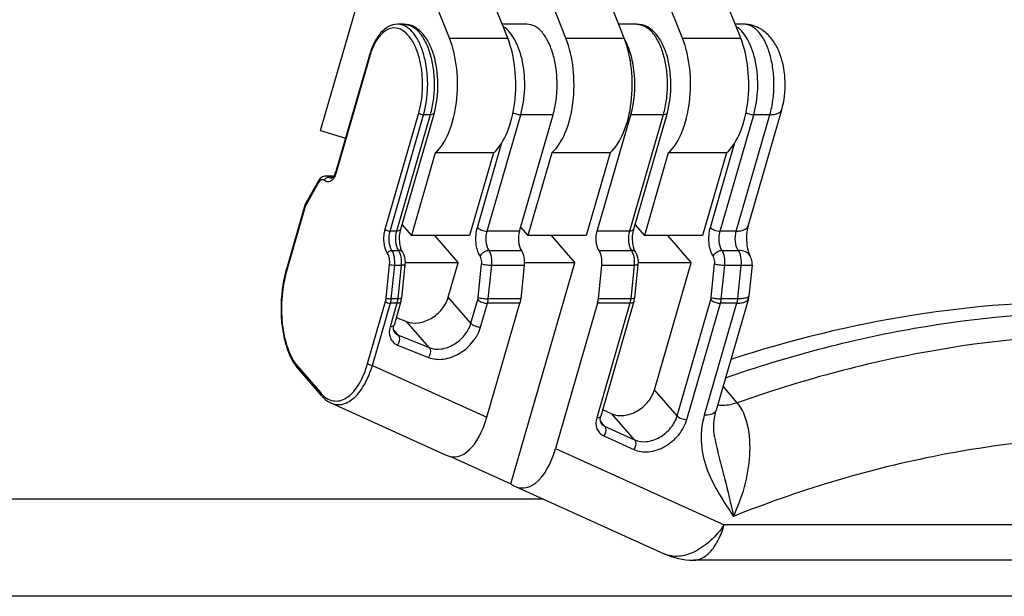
# Model space of a CAD drawing. Header units: millimetres. Extents: x 0 to 420, y 0 to 297.
# Tile 11 of 17: x 329 to 342, y 113 to 121. Entities that reach past the tile are written whole.
import ezdxf

# ---------------------------------------------------------------- set-up
doc = ezdxf.new("R2010")
doc.units = ezdxf.units.MM
doc.header["$LTSCALE"] = 23.1
doc.layers.add('02___PRT_ALL_AXES', color=7, linetype='CONTINUOUS')

msp = doc.modelspace()

# ---------------------------------------------------------------- linework, layer by layer
at = {"layer": '02___PRT_ALL_AXES', "color": 7, "linetype": 'CONTINUOUS'}
for p, q in [((332.9575, 119.2796), (334.5487, 124.7918)), ((334.6824, 120.5183), (334.2588, 121.5875)), ((335.4618, 120.5183), (335.0382, 121.5875)), ((336.2412, 120.5183), (335.8177, 121.5875)), ((337.0207, 120.5183), (336.5971, 121.5875)), ((337.8001, 120.5183), (337.3765, 121.5875)), ((338.5795, 120.5183), (338.1559, 121.5875)), ((334.074, 120.7051), (333.9874, 120.7051)), ((335.7194, 120.7051), (335.3878, 120.7051)), ((337.1917, 120.7051), (336.9467, 120.7051)), ((338.6206, 120.7051), (338.5055, 120.7051)), ((334.6824, 120.5183), (335.4618, 120.5183)), ((336.2412, 120.5183), (337.0207, 120.5183)), ((337.8001, 120.5183), (338.5795, 120.5183)), ((333.6112, 120.29), (333.1612, 118.7312)), ((333.6159, 120.2762), (333.1659, 118.7173)), ((333.8222, 117.9595), (334.2722, 119.5183)), ((334.4765, 119.5156), (334.0265, 117.9568)), ((337.5942, 119.5156), (337.1442, 117.9568)), ((338.6787, 118.0013), (339.1287, 119.5601)), ((333.8872, 117.9345), (334.3372, 119.4933)), ((334.4238, 119.4933), (333.9738, 117.9345)), ((334.4238, 119.4933), (334.3372, 119.4933)), ((335.1862, 117.9345), (335.6362, 119.4933)), ((335.6192, 117.9345), (336.0692, 119.4933)), ((336.0692, 119.4933), (335.6362, 119.4933)), ((336.6585, 117.9345), (337.1085, 119.4933)), ((337.5415, 119.4933), (337.0915, 117.9345)), ((337.5415, 119.4933), (337.1085, 119.4933)), ((338.3039, 117.9345), (338.7539, 119.4933)), ((338.5204, 117.9345), (338.9704, 119.4933)), ((338.9704, 119.4933), (338.7539, 119.4933)), ((332.9575, 119.2796), (333.2911, 119.1812)), ((335.0563, 117.9845), (335.384, 119.1197)), ((338.174, 117.9845), (338.5017, 119.1197)), ((334.4929, 118.9829), (334.1733, 117.8757)), ((335.2723, 118.9829), (334.4929, 118.9829)), ((335.2723, 118.9829), (334.9527, 117.8757)), ((336.0518, 118.9829), (335.7322, 117.8757)), ((336.8312, 118.9829), (336.0518, 118.9829)), ((336.8312, 118.9829), (336.5116, 117.8757)), ((337.6106, 118.9829), (337.291, 117.8757)), ((338.39, 118.9829), (337.6106, 118.9829)), ((338.39, 118.9829), (338.0704, 117.8757)), ((332.9317, 118.6091), (332.7486, 118.2845)), ((332.9319, 118.5846), (332.7509, 118.2635)), ((333.1116, 118.6723), (333.025, 118.6723)), ((333.1245, 118.6573), (333.063, 118.6573)), ((332.7472, 118.2812), (332.5, 117.4247)), ((332.7509, 118.2635), (332.5047, 117.4108)), ((333.9738, 117.9345), (333.8872, 117.9345)), ((334.0457, 118.0231), (334.1733, 117.8757)), ((335.6192, 117.9345), (335.1862, 117.9345)), ((335.6347, 117.9882), (335.7322, 117.8757)), ((337.0915, 117.9345), (336.6585, 117.9345)), ((337.1634, 118.0231), (337.291, 117.8757)), ((338.5204, 117.9345), (338.3039, 117.9345)), ((334.9527, 117.8757), (334.1733, 117.8757)), ((334.4826, 117.8757), (334.7993, 117.5101)), ((336.5116, 117.8757), (335.7322, 117.8757)), ((336.0415, 117.8757), (336.3581, 117.5101)), ((338.0704, 117.8757), (337.291, 117.8757)), ((337.6003, 117.8757), (337.917, 117.5101)), ((333.9127, 117.6762), (333.9993, 117.6762)), ((335.2117, 117.6762), (335.6447, 117.6762)), ((336.684, 117.6762), (337.117, 117.6762)), ((338.3294, 117.6762), (338.5459, 117.6762)), ((333.8357, 117.0375), (333.8817, 117.4878)), ((333.9035, 117.0275), (333.9495, 117.4778)), ((333.9495, 117.4778), (334.0361, 117.4778)), ((334.0361, 117.4778), (333.9901, 117.0275)), ((334.0866, 117.4876), (334.0406, 117.0373)), ((334.7993, 117.5101), (334.088, 117.5101)), ((334.6664, 117.0498), (334.7993, 117.5101)), ((335.0669, 117.0475), (335.113, 117.4978)), ((335.2025, 117.0275), (335.2486, 117.4778)), ((335.2486, 117.4778), (335.6816, 117.4778)), ((335.5036, 114.5499), (336.3581, 117.5101)), ((335.6816, 117.4778), (335.6355, 117.0275)), ((336.3581, 117.5101), (335.6835, 117.5101)), ((336.6747, 117.0275), (336.7208, 117.4778)), ((336.7208, 117.4778), (337.1538, 117.4778)), ((337.1538, 117.4778), (337.1078, 117.0275)), ((337.2043, 117.4876), (337.1583, 117.0373)), ((337.917, 117.5101), (337.2057, 117.5101)), ((337.4263, 115.8103), (337.917, 117.5101)), ((338.1846, 117.0475), (338.2307, 117.4978)), ((338.3202, 117.0275), (338.3663, 117.4778)), ((338.3663, 117.4778), (338.5828, 117.4778)), ((338.5828, 117.4778), (338.5367, 117.0275)), ((338.7313, 117.4785), (338.689, 117.0649)), ((333.9901, 117.0275), (333.9035, 117.0275)), ((334.9695, 116.6998), (334.6664, 117.0498)), ((334.9695, 116.6998), (335.0612, 117.0176)), ((335.6355, 117.0275), (335.2025, 117.0275)), ((337.1078, 117.0275), (336.6747, 117.0275)), ((337.7294, 115.4603), (338.1789, 117.0176)), ((338.6819, 117.0281), (338.2507, 115.5347)), ((338.5367, 117.0275), (338.3202, 117.0275)), ((333.5871, 116.161), (333.8271, 116.9926)), ((333.652, 116.136), (333.8921, 116.9676)), ((333.9787, 116.9676), (333.888, 116.6534)), ((333.9787, 116.9676), (333.8921, 116.9676)), ((334.0315, 116.9898), (333.9408, 116.6756)), ((335.0994, 116.6498), (335.1911, 116.9676)), ((335.1837, 115.4417), (335.6241, 116.9676)), ((335.6241, 116.9676), (335.1911, 116.9676)), ((336.6634, 116.9676), (336.1027, 115.0251)), ((337.0964, 116.9676), (336.6535, 115.4335)), ((337.0964, 116.9676), (336.6634, 116.9676)), ((337.1492, 116.9898), (336.7063, 115.4558)), ((337.8593, 115.4103), (338.3088, 116.9676)), ((338.5253, 116.9676), (338.0924, 115.4679)), ((338.5253, 116.9676), (338.3088, 116.9676)), ((333.9707, 116.7794), (334.1082, 116.724)), ((333.9986, 116.5405), (333.9356, 116.6133)), ((334.4113, 116.374), (334.1082, 116.724)), ((333.9986, 116.5405), (334.4113, 116.374)), ((333.989, 116.409), (334.4017, 116.2425)), ((332.652, 116.1211), (332.955, 115.7713)), ((332.6575, 116.0884), (332.9605, 115.7386)), ((333.652, 116.136), (335.1837, 115.4417)), ((337.7294, 115.4603), (337.4263, 115.8103)), ((338.5343, 115.6352), (338.3434, 115.8556)), ((333.0948, 115.6341), (334.6402, 114.9336)), ((336.7324, 115.5463), (336.8573, 115.4891)), ((337.1604, 115.1391), (336.8573, 115.4891)), ((336.7588, 115.3229), (336.7019, 115.3886)), ((336.7588, 115.3229), (337.1604, 115.1391)), ((336.7464, 115.1926), (337.1481, 115.0088)), ((338.231, 115.1791), (338.2311, 115.1789)), ((336.1027, 115.0251), (338.359, 114.0023)), ((334.6965, 114.9157), (335.5036, 114.5499)), ((335.5664, 114.5137), (337.5554, 113.6121)), ((335.9424, 114.3433), (319.3648, 114.3433)), ((348.4978, 114.0023), (338.359, 114.0023)), ((348.0864, 113.5273), (337.9477, 113.5273)), ((362.6661, 113.0433), (318.3256, 113.0433))]:
    msp.add_line(p, q, dxfattribs=at)
for points in [[(338.7313, 117.4785), (338.7318, 117.4837), (338.7324, 117.5029), (338.7312, 117.5221), (338.7283, 117.5411), (338.7236, 117.5598), (338.7172, 117.578), (338.7092, 117.5955), (338.7036, 117.6058)], [(332.5, 117.4247), (332.4893, 117.3858), (332.4753, 117.3281), (332.463, 117.2691), (332.4526, 117.209), (332.4441, 117.1482), (332.4374, 117.0867), (332.4327, 117.025), (332.4298, 116.9631), (332.4288, 116.9015), (332.4297, 116.8403), (332.4324, 116.7798), (332.4369, 116.7202), (332.4432, 116.6618), (332.4512, 116.6048), (332.4609, 116.5493), (332.4723, 116.4954), (332.4853, 116.4434), (332.4998, 116.3933), (332.5158, 116.3452), (332.5333, 116.2994), (332.5522, 116.256), (332.5725, 116.2151), (332.5941, 116.1768), (332.6169, 116.1413), (332.6409, 116.1085), (332.6575, 116.0884)], [(338.6819, 117.0281), (338.683, 117.0323), (338.6869, 117.05), (338.689, 117.0649)], [(332.9605, 115.7386), (332.9755, 115.722), (333.0004, 115.6975), (333.0258, 115.6761), (333.0518, 115.6577), (333.0784, 115.6421), (333.0948, 115.6341)], [(338.2311, 115.1789), (338.228, 115.1982), (338.2221, 115.2502), (338.2195, 115.3016), (338.2203, 115.3525), (338.2244, 115.4027), (338.2315, 115.4522), (338.2417, 115.5007), (338.2507, 115.5347)]]:
    msp.add_lwpolyline(points, dxfattribs=at)
for centre, radius, start, end in [((334.6691, 119.9721), 1.0962, 163.27413, 163.8989), ((333.0572, 119.9311), 1.2632, 11.69537, 12.18306), ((333.1342, 119.846), 1.1842, 343.93953, 347.85626), ((333.0575, 119.8634), 1.2628, 347.81623, 348.2871), ((333.1115, 118.5468), 0.1255, 79.5119, 89.98459), ((333.1116, 118.6224), 0.0499, 87.31317, 90.0069), ((332.7618, 118.277), 0.0152, 150.56323, 163.92988), ((338.6746, 117.0664), 0.0145, 352.8836, 354.15375), ((333.3002, 116.07), 0.4565, 220.86252, 224.35381), ((333.2787, 116.0493), 0.4267, 224.3847, 225.16492)]:
    msp.add_arc(centre, radius, start, end, dxfattribs=at)
for centre, start_param, end_param in [((334.7723, 115.9167), -3.3338922, -2.0433716), ((335.6913, 115.5001), 2.8275757, 4.2398137)]:
    msp.add_ellipse(centre, major_axis=(0.0406, 1.0054), ratio=0.4801386, start_param=start_param, end_param=end_param, dxfattribs=at)
for points, knots in [([(333.9874, 120.7051), (333.9461, 120.7051), (333.8586, 120.6808), (333.7518, 120.5876), (333.6671, 120.4532), (333.6278, 120.3475), (333.6112, 120.29)], [0, 0, 0, 0, 0.2077805, 0.435845, 0.6989529, 1, 1, 1, 1]), ([(334.0666, 120.6894), (334.0602, 120.6919), (334.0347, 120.7009), (334.0075, 120.7051), (333.9874, 120.7051)], [0, 0, 0, 0, 0.2566534, 1, 1, 1, 1]), ([(334.3372, 119.4933), (334.3712, 119.6112), (334.4045, 119.8595), (334.3782, 120.1654), (334.3121, 120.3896), (334.2328, 120.5563), (334.1393, 120.6603), (334.0666, 120.6894)], [0, 0, 0, 0, 0.2831106, 0.5712608, 0.7027248, 0.8193009, 1, 1, 1, 1]), ([(334.4765, 119.5156), (334.5129, 119.6416), (334.5441, 119.9053), (334.5028, 120.2272), (334.4148, 120.4534), (334.3269, 120.5867), (334.2128, 120.6808), (334.1192, 120.7051), (334.074, 120.7051)], [0, 0, 0, 0, 0.2819656, 0.5628651, 0.6886231, 0.8009862, 0.9027984, 1, 1, 1, 1]), ([(334.074, 120.7051), (334.11, 120.7051), (334.1888, 120.6822), (334.287, 120.5941), (334.3685, 120.4631), (334.4186, 120.3279), (334.4486, 120.2054), (334.4712, 120.0709), (334.4824, 119.8972), (334.4692, 119.6911), (334.4422, 119.5571), (334.4238, 119.4933)], [0, 0, 0, 0, 0.0781001, 0.1694923, 0.2801931, 0.4096553, 0.4801742, 0.5534977, 0.7048764, 0.8562551, 1, 1, 1, 1]), ([(336.0692, 119.4933), (336.0876, 119.5571), (336.1146, 119.6911), (336.1278, 119.8972), (336.1167, 120.0709), (336.094, 120.2054), (336.064, 120.3279), (336.014, 120.4631), (335.9325, 120.5941), (335.8343, 120.6822), (335.7555, 120.7051), (335.7194, 120.7051)], [0, 0, 0, 0, 0.1437449, 0.2951236, 0.4465023, 0.5198258, 0.5903447, 0.7198069, 0.8305077, 0.9218999, 1, 1, 1, 1]), ([(337.5942, 119.5156), (337.6306, 119.6416), (337.6618, 119.9053), (337.6205, 120.2272), (337.5324, 120.4534), (337.4446, 120.5867), (337.3305, 120.6808), (337.2369, 120.7051), (337.1917, 120.7051)], [0, 0, 0, 0, 0.2819656, 0.5628651, 0.6886231, 0.8009862, 0.9027984, 1, 1, 1, 1]), ([(337.1917, 120.7051), (337.2277, 120.7051), (337.3065, 120.6822), (337.4047, 120.5941), (337.4862, 120.4631), (337.5363, 120.3279), (337.5663, 120.2054), (337.5889, 120.0709), (337.6001, 119.8972), (337.5868, 119.6911), (337.5599, 119.5571), (337.5415, 119.4933)], [0, 0, 0, 0, 0.0781001, 0.1694923, 0.2801931, 0.4096553, 0.4801742, 0.5534977, 0.7048764, 0.8562551, 1, 1, 1, 1]), ([(339.1287, 119.5601), (339.1634, 119.6803), (339.1912, 119.9315), (339.1411, 120.239), (339.0403, 120.4551), (338.9329, 120.5885), (338.79, 120.6821), (338.6769, 120.7051), (338.6206, 120.7051)], [0, 0, 0, 0, 0.2639334, 0.524649, 0.6463076, 0.7638462, 0.881252, 1, 1, 1, 1]), ([(338.9704, 119.4933), (338.9888, 119.5571), (339.0158, 119.6911), (339.029, 119.8972), (339.0179, 120.0709), (338.9952, 120.2054), (338.9652, 120.3279), (338.9151, 120.4631), (338.8337, 120.5941), (338.7354, 120.6822), (338.6566, 120.7051), (338.6206, 120.7051)], [0, 0, 0, 0, 0.1437449, 0.2951236, 0.4465023, 0.5198258, 0.5903447, 0.7198069, 0.8305077, 0.9218999, 1, 1, 1, 1]), ([(334.2919, 120.1977), (334.2789, 120.258), (334.2456, 120.3697), (334.1604, 120.5412), (334.0178, 120.6704), (333.8567, 120.6457), (333.757, 120.5669), (333.6748, 120.4435), (333.636, 120.3431), (333.6193, 120.2876)], [0, 0, 0, 0, 0.1641573, 0.3064404, 0.5167109, 0.6092316, 0.7156255, 0.845788, 1, 1, 1, 1]), ([(335.6362, 119.4933), (335.6685, 119.6054), (335.7022, 119.8417), (335.6768, 120.1847), (335.5867, 120.4762), (335.4693, 120.6314), (335.4012, 120.6717)], [0, 0, 0, 0, 0.2775046, 0.5618949, 0.8115681, 1, 1, 1, 1]), ([(338.7539, 119.4933), (338.7862, 119.6054), (338.8199, 119.8417), (338.7945, 120.1847), (338.7044, 120.4762), (338.587, 120.6314), (338.5189, 120.6717)], [0, 0, 0, 0, 0.2775046, 0.5618949, 0.8115681, 1, 1, 1, 1]), ([(334.4929, 118.9829), (334.5743, 119.055), (334.7032, 119.2777), (334.7932, 119.6676), (334.7964, 120.1002), (334.7339, 120.3881), (334.6824, 120.5183)], [0, 0, 0, 0, 0.2021539, 0.4597935, 0.7398505, 1, 1, 1, 1]), ([(335.2723, 118.9829), (335.3538, 119.055), (335.4826, 119.2777), (335.5726, 119.6676), (335.5758, 120.1002), (335.5134, 120.3881), (335.4618, 120.5183)], [0, 0, 0, 0, 0.2021538, 0.4597936, 0.7398506, 1, 1, 1, 1]), ([(336.0518, 118.9829), (336.1332, 119.055), (336.2621, 119.2777), (336.352, 119.6676), (336.3552, 120.1002), (336.2928, 120.3881), (336.2412, 120.5183)], [0, 0, 0, 0, 0.2021538, 0.4597936, 0.7398506, 1, 1, 1, 1]), ([(336.8312, 118.9829), (336.9126, 119.055), (337.0415, 119.2777), (337.1314, 119.6676), (337.1346, 120.1002), (337.0722, 120.3881), (337.0207, 120.5183)], [0, 0, 0, 0, 0.2021538, 0.4597936, 0.7398506, 1, 1, 1, 1]), ([(337.1085, 119.4933), (337.1579, 119.6645), (337.1789, 119.9372), (337.1238, 120.2764), (337.0652, 120.4328), (337.0276, 120.5)], [0, 0, 0, 0, 0.5192494, 0.7752823, 1, 1, 1, 1]), ([(337.6106, 118.9829), (337.692, 119.055), (337.8209, 119.2777), (337.9108, 119.6676), (337.914, 120.1002), (337.8516, 120.3881), (337.8001, 120.5183)], [0, 0, 0, 0, 0.2021538, 0.4597936, 0.7398506, 1, 1, 1, 1]), ([(338.39, 118.9829), (338.4715, 119.055), (338.6003, 119.2777), (338.6903, 119.6676), (338.6935, 120.1002), (338.6311, 120.3881), (338.5795, 120.5183)], [0, 0, 0, 0, 0.2021538, 0.4597936, 0.7398505, 1, 1, 1, 1]), ([(333.6159, 120.2762), (333.6149, 120.2773), (333.6119, 120.2812), (333.6102, 120.2867), (333.6112, 120.29)], [0, 0, 0, 0, 0.3040801, 1, 1, 1, 1]), ([(334.2941, 119.607), (334.3138, 119.7021), (334.3321, 119.8971), (334.3139, 120.092), (334.2942, 120.1871)], [0, 0, 0, 0, 0.4999809, 1, 1, 1, 1]), ([(334.2722, 119.5183), (334.2794, 119.51), (334.3013, 119.4986), (334.3246, 119.4933), (334.3372, 119.4933)], [0, 0, 0, 0, 0.4677074, 1, 1, 1, 1]), ([(334.4765, 119.5156), (334.4755, 119.5121), (334.4635, 119.4949), (334.44, 119.4933), (334.4238, 119.4933)], [0, 0, 0, 0, 0.1835099, 1, 1, 1, 1]), ([(335.5331, 119.522), (335.5407, 119.5175), (335.5729, 119.5018), (335.6091, 119.4933), (335.6362, 119.4933)], [0, 0, 0, 0, 0.2447844, 1, 1, 1, 1]), ([(337.5942, 119.5156), (337.5932, 119.5121), (337.5812, 119.4949), (337.5577, 119.4933), (337.5415, 119.4933)], [0, 0, 0, 0, 0.1835099, 1, 1, 1, 1]), ([(338.6508, 119.522), (338.6584, 119.5175), (338.6906, 119.5018), (338.7268, 119.4933), (338.7539, 119.4933)], [0, 0, 0, 0, 0.2447855, 1, 1, 1, 1]), ([(338.9704, 119.4933), (338.9902, 119.4933), (339.0461, 119.496), (339.1179, 119.5227), (339.1287, 119.5601)], [0, 0, 0, 0, 0.3369911, 1, 1, 1, 1]), ([(333.101, 118.6423), (333.111, 118.6423), (333.1409, 118.6724), (333.1538, 118.7054), (333.1612, 118.7312)], [0, 0, 0, 0, 0.2713043, 1, 1, 1, 1]), ([(333.1659, 118.7173), (333.1635, 118.7089), (333.1536, 118.6788), (333.1391, 118.6497), (333.125, 118.6316)], [0, 0, 0, 0, 0.2758379, 1, 1, 1, 1]), ([(333.1659, 118.7173), (333.1649, 118.7185), (333.1619, 118.7223), (333.1602, 118.7278), (333.1612, 118.7312)], [0, 0, 0, 0, 0.3040801, 1, 1, 1, 1]), ([(332.9319, 118.5846), (332.931, 118.5867), (332.9282, 118.5945), (332.9287, 118.6039), (332.9317, 118.6091)], [0, 0, 0, 0, 0.2807857, 1, 1, 1, 1]), ([(333.025, 118.6723), (333.0058, 118.6723), (332.9662, 118.6581), (332.9414, 118.6263), (332.9317, 118.6091)], [0, 0, 0, 0, 0.4925809, 1, 1, 1, 1]), ([(332.9557, 118.613), (332.9534, 118.6114), (332.944, 118.6033), (332.9366, 118.5929), (332.9319, 118.5846)], [0, 0, 0, 0, 0.2255274, 1, 1, 1, 1]), ([(333.0102, 118.6111), (333.0026, 118.6173), (332.9834, 118.6266), (332.9634, 118.6187), (332.9557, 118.613)], [0, 0, 0, 0, 0.5044354, 1, 1, 1, 1]), ([(333.0102, 118.6111), (333.0127, 118.6235), (333.0263, 118.6462), (333.051, 118.6573), (333.063, 118.6573)], [0, 0, 0, 0, 0.5133711, 1, 1, 1, 1]), ([(333.125, 118.6316), (333.111, 118.6138), (333.0825, 118.59), (333.0372, 118.593), (333.0186, 118.6041), (333.0102, 118.6111)], [0, 0, 0, 0, 0.5196747, 0.7483878, 1, 1, 1, 1]), ([(333.063, 118.6573), (333.0601, 118.6597), (333.0489, 118.6678), (333.035, 118.6723), (333.025, 118.6723)], [0, 0, 0, 0, 0.2724632, 1, 1, 1, 1]), ([(333.101, 118.6423), (333.091, 118.6423), (333.077, 118.6469), (333.0659, 118.6549), (333.063, 118.6573)], [0, 0, 0, 0, 0.7275214, 1, 1, 1, 1]), ([(333.8541, 117.6366), (333.8257, 117.6804), (333.7987, 117.7919), (333.8061, 117.9038), (333.8222, 117.9595)], [0, 0, 0, 0, 0.4734576, 1, 1, 1, 1]), ([(333.8222, 117.9595), (333.8294, 117.9512), (333.8513, 117.9397), (333.8746, 117.9345), (333.8872, 117.9345)], [0, 0, 0, 0, 0.4677074, 1, 1, 1, 1]), ([(333.9127, 117.6762), (333.89, 117.7112), (333.8683, 117.8004), (333.8743, 117.8899), (333.8872, 117.9345)], [0, 0, 0, 0, 0.4734574, 1, 1, 1, 1]), ([(333.9738, 117.9345), (333.9609, 117.8899), (333.9549, 117.8004), (333.9766, 117.7112), (333.9993, 117.6762)], [0, 0, 0, 0, 0.5265426, 1, 1, 1, 1]), ([(334.0265, 117.9568), (334.0255, 117.9533), (334.0135, 117.9361), (333.99, 117.9345), (333.9738, 117.9345)], [0, 0, 0, 0, 0.1835099, 1, 1, 1, 1]), ([(334.0265, 117.9568), (334.0108, 117.9024), (334.0052, 117.8161), (334.0237, 117.7135), (334.0415, 117.6685), (334.0527, 117.6514)], [0, 0, 0, 0, 0.5431877, 0.804022, 1, 1, 1, 1]), ([(335.0946, 117.597), (335.0605, 117.6495), (335.028, 117.7834), (335.037, 117.9176), (335.0563, 117.9845)], [0, 0, 0, 0, 0.4734576, 1, 1, 1, 1]), ([(335.0563, 117.9845), (335.0708, 117.9678), (335.1145, 117.9449), (335.1611, 117.9345), (335.1862, 117.9345)], [0, 0, 0, 0, 0.4677079, 1, 1, 1, 1]), ([(335.2117, 117.6762), (335.189, 117.7112), (335.1674, 117.8004), (335.1733, 117.8899), (335.1862, 117.9345)], [0, 0, 0, 0, 0.4734574, 1, 1, 1, 1]), ([(335.6192, 117.9345), (335.6064, 117.8899), (335.6004, 117.8004), (335.622, 117.7112), (335.6447, 117.6762)], [0, 0, 0, 0, 0.5265426, 1, 1, 1, 1]), ([(336.684, 117.6762), (336.6613, 117.7112), (336.6396, 117.8004), (336.6456, 117.8899), (336.6585, 117.9345)], [0, 0, 0, 0, 0.4734574, 1, 1, 1, 1]), ([(337.0915, 117.9345), (337.0786, 117.8899), (337.0726, 117.8004), (337.0943, 117.7112), (337.117, 117.6762)], [0, 0, 0, 0, 0.5265426, 1, 1, 1, 1]), ([(337.1442, 117.9568), (337.1432, 117.9533), (337.1312, 117.9361), (337.1077, 117.9345), (337.0915, 117.9345)], [0, 0, 0, 0, 0.1835099, 1, 1, 1, 1]), ([(337.1442, 117.9568), (337.1285, 117.9024), (337.1229, 117.8161), (337.1414, 117.7135), (337.1592, 117.6685), (337.1703, 117.6514)], [0, 0, 0, 0, 0.5431877, 0.804022, 1, 1, 1, 1]), ([(338.2122, 117.597), (338.1782, 117.6495), (338.1457, 117.7834), (338.1547, 117.9176), (338.174, 117.9845)], [0, 0, 0, 0, 0.4734576, 1, 1, 1, 1]), ([(338.174, 117.9845), (338.1884, 117.9678), (338.2322, 117.9449), (338.2788, 117.9345), (338.3039, 117.9345)], [0, 0, 0, 0, 0.4677079, 1, 1, 1, 1]), ([(338.3294, 117.6762), (338.3067, 117.7112), (338.285, 117.8004), (338.291, 117.8899), (338.3039, 117.9345)], [0, 0, 0, 0, 0.4734574, 1, 1, 1, 1]), ([(338.5459, 117.6762), (338.5232, 117.7112), (338.5016, 117.8004), (338.5075, 117.8899), (338.5204, 117.9345)], [0, 0, 0, 0, 0.4734568, 1, 1, 1, 1]), ([(338.5204, 117.9345), (338.5402, 117.9345), (338.5961, 117.9371), (338.6679, 117.9638), (338.6787, 118.0013)], [0, 0, 0, 0, 0.3369911, 1, 1, 1, 1]), ([(338.6787, 118.0013), (338.6579, 117.929), (338.6504, 117.8147), (338.6722, 117.6823), (338.6919, 117.6257), (338.7036, 117.6058)], [0, 0, 0, 0, 0.5599803, 0.8280607, 1, 1, 1, 1]), ([(333.9495, 117.4778), (333.9533, 117.5142), (333.9509, 117.5829), (333.9298, 117.6497), (333.9127, 117.6762)], [0, 0, 0, 0, 0.5376246, 1, 1, 1, 1]), ([(334.0527, 117.6514), (334.0501, 117.6553), (334.0366, 117.6706), (334.0147, 117.6762), (333.9993, 117.6762)], [0, 0, 0, 0, 0.2319285, 1, 1, 1, 1]), ([(333.9993, 117.6762), (334.0164, 117.6497), (334.0375, 117.5829), (334.0399, 117.5142), (334.0361, 117.4778)], [0, 0, 0, 0, 0.4623754, 1, 1, 1, 1]), ([(335.0946, 117.597), (335.0988, 117.608), (335.1248, 117.6495), (335.1749, 117.6762), (335.2117, 117.6762)], [0, 0, 0, 0, 0.2429071, 1, 1, 1, 1]), ([(335.2486, 117.4778), (335.2523, 117.5142), (335.2499, 117.5829), (335.2288, 117.6497), (335.2117, 117.6762)], [0, 0, 0, 0, 0.5376246, 1, 1, 1, 1]), ([(335.6447, 117.6762), (335.6618, 117.6497), (335.683, 117.5829), (335.6853, 117.5142), (335.6816, 117.4778)], [0, 0, 0, 0, 0.4623754, 1, 1, 1, 1]), ([(336.7208, 117.4778), (336.7245, 117.5142), (336.7222, 117.5829), (336.7011, 117.6497), (336.684, 117.6762)], [0, 0, 0, 0, 0.5376246, 1, 1, 1, 1]), ([(337.1703, 117.6514), (337.1678, 117.6553), (337.1543, 117.6706), (337.1324, 117.6762), (337.117, 117.6762)], [0, 0, 0, 0, 0.2319285, 1, 1, 1, 1]), ([(337.117, 117.6762), (337.1341, 117.6497), (337.1552, 117.5829), (337.1576, 117.5142), (337.1538, 117.4778)], [0, 0, 0, 0, 0.4623754, 1, 1, 1, 1]), ([(338.2122, 117.597), (338.2165, 117.608), (338.2424, 117.6495), (338.2926, 117.6762), (338.3294, 117.6762)], [0, 0, 0, 0, 0.2429071, 1, 1, 1, 1]), ([(338.3663, 117.4778), (338.37, 117.5142), (338.3676, 117.5829), (338.3465, 117.6497), (338.3294, 117.6762)], [0, 0, 0, 0, 0.5376246, 1, 1, 1, 1]), ([(338.7036, 117.6058), (338.6902, 117.6286), (338.6394, 117.6674), (338.5789, 117.6762), (338.5459, 117.6762)], [0, 0, 0, 0, 0.4446224, 1, 1, 1, 1]), ([(338.5459, 117.6762), (338.563, 117.6497), (338.5841, 117.5829), (338.5865, 117.5142), (338.5828, 117.4778)], [0, 0, 0, 0, 0.4623754, 1, 1, 1, 1]), ([(333.8817, 117.4878), (333.8845, 117.5151), (333.8828, 117.5666), (333.8669, 117.6168), (333.8541, 117.6366)], [0, 0, 0, 0, 0.5376246, 1, 1, 1, 1]), ([(334.0527, 117.6514), (334.0601, 117.6399), (334.0852, 117.5891), (334.091, 117.5301), (334.0866, 117.4876)], [0, 0, 0, 0, 0.2417402, 1, 1, 1, 1]), ([(335.113, 117.4978), (335.1139, 117.507), (335.1149, 117.5407), (335.108, 117.5763), (335.0946, 117.597)], [0, 0, 0, 0, 0.2726678, 1, 1, 1, 1]), ([(337.1703, 117.6514), (337.1778, 117.6399), (337.2029, 117.5891), (337.2087, 117.5301), (337.2043, 117.4876)], [0, 0, 0, 0, 0.2417402, 1, 1, 1, 1]), ([(338.2307, 117.4978), (338.2316, 117.507), (338.2326, 117.5407), (338.2257, 117.5763), (338.2122, 117.597)], [0, 0, 0, 0, 0.2726678, 1, 1, 1, 1]), ([(332.5047, 117.4108), (332.4725, 117.299), (332.4316, 117.0628), (332.4337, 116.7085), (332.4978, 116.384), (332.5908, 116.1918), (332.652, 116.1211)], [0, 0, 0, 0, 0.2610595, 0.5340438, 0.7902649, 1, 1, 1, 1]), ([(332.5047, 117.4108), (332.5037, 117.412), (332.5007, 117.4159), (332.499, 117.4214), (332.5, 117.4247)], [0, 0, 0, 0, 0.3040801, 1, 1, 1, 1]), ([(333.8817, 117.4878), (333.8913, 117.4839), (333.9141, 117.4799), (333.9369, 117.4778), (333.9495, 117.4778)], [0, 0, 0, 0, 0.4485054, 1, 1, 1, 1]), ([(334.0866, 117.4876), (334.0864, 117.4858), (334.0812, 117.482), (334.0646, 117.4786), (334.0483, 117.4778), (334.0361, 117.4778)], [0, 0, 0, 0, 0.105481, 0.3073561, 1, 1, 1, 1]), ([(335.113, 117.4978), (335.132, 117.49), (335.1777, 117.4821), (335.2233, 117.4778), (335.2486, 117.4778)], [0, 0, 0, 0, 0.4485062, 1, 1, 1, 1]), ([(337.2043, 117.4876), (337.2041, 117.4858), (337.1989, 117.482), (337.1823, 117.4786), (337.166, 117.4778), (337.1538, 117.4778)], [0, 0, 0, 0, 0.105481, 0.3073561, 1, 1, 1, 1]), ([(338.2307, 117.4978), (338.2497, 117.49), (338.2954, 117.4821), (338.341, 117.4778), (338.3663, 117.4778)], [0, 0, 0, 0, 0.4485062, 1, 1, 1, 1]), ([(338.5828, 117.4778), (338.6034, 117.4778), (338.6326, 117.4777), (338.6688, 117.4777), (338.6904, 117.4776), (338.707, 117.478), (338.7203, 117.4773), (338.7261, 117.4789), (338.7312, 117.4776), (338.7313, 117.4785)], [0, 0, 0, 0, 0.4162564, 0.5888844, 0.733873, 0.8488984, 0.9322464, 0.982778, 1, 1, 1, 1]), ([(333.8357, 117.0375), (333.8452, 117.0336), (333.868, 117.0296), (333.8908, 117.0275), (333.9035, 117.0275)], [0, 0, 0, 0, 0.4485054, 1, 1, 1, 1]), ([(333.8921, 116.9676), (333.8935, 116.9723), (333.8986, 116.992), (333.9019, 117.0121), (333.9035, 117.0275)], [0, 0, 0, 0, 0.2412707, 1, 1, 1, 1]), ([(333.9901, 117.0275), (333.9885, 117.0121), (333.9852, 116.992), (333.9801, 116.9723), (333.9787, 116.9676)], [0, 0, 0, 0, 0.7587293, 1, 1, 1, 1]), ([(334.0406, 117.0373), (334.0404, 117.0355), (334.0351, 117.0318), (334.0185, 117.0283), (334.0023, 117.0275), (333.9901, 117.0275)], [0, 0, 0, 0, 0.105481, 0.3073561, 1, 1, 1, 1]), ([(334.1082, 116.724), (334.1575, 116.7041), (334.2764, 116.6948), (334.4455, 116.7585), (334.5878, 116.8803), (334.6496, 116.9918), (334.6664, 117.0498)], [0, 0, 0, 0, 0.2242123, 0.4782958, 0.7453794, 1, 1, 1, 1]), ([(335.0612, 117.0176), (335.0757, 117.0009), (335.1194, 116.978), (335.166, 116.9676), (335.1911, 116.9676)], [0, 0, 0, 0, 0.4677079, 1, 1, 1, 1]), ([(335.0669, 117.0475), (335.0859, 117.0397), (335.1317, 117.0318), (335.1772, 117.0275), (335.2025, 117.0275)], [0, 0, 0, 0, 0.4485062, 1, 1, 1, 1]), ([(335.1911, 116.9676), (335.1925, 116.9723), (335.1976, 116.992), (335.2009, 117.0121), (335.2025, 117.0275)], [0, 0, 0, 0, 0.2412707, 1, 1, 1, 1]), ([(335.6355, 117.0275), (335.6339, 117.0121), (335.6307, 116.992), (335.6255, 116.9723), (335.6241, 116.9676)], [0, 0, 0, 0, 0.7587293, 1, 1, 1, 1]), ([(336.6634, 116.9676), (336.6647, 116.9723), (336.6699, 116.992), (336.6732, 117.0121), (336.6747, 117.0275)], [0, 0, 0, 0, 0.2412707, 1, 1, 1, 1]), ([(337.1078, 117.0275), (337.1062, 117.0121), (337.1029, 116.992), (337.0978, 116.9723), (337.0964, 116.9676)], [0, 0, 0, 0, 0.7587293, 1, 1, 1, 1]), ([(337.1583, 117.0373), (337.1581, 117.0355), (337.1528, 117.0318), (337.1362, 117.0283), (337.12, 117.0275), (337.1078, 117.0275)], [0, 0, 0, 0, 0.105481, 0.3073561, 1, 1, 1, 1]), ([(338.1789, 117.0176), (338.1934, 117.0009), (338.2371, 116.978), (338.2837, 116.9676), (338.3088, 116.9676)], [0, 0, 0, 0, 0.4677079, 1, 1, 1, 1]), ([(338.1846, 117.0475), (338.2036, 117.0397), (338.2493, 117.0318), (338.2949, 117.0275), (338.3202, 117.0275)], [0, 0, 0, 0, 0.4485062, 1, 1, 1, 1]), ([(338.3088, 116.9676), (338.3102, 116.9723), (338.3153, 116.992), (338.3186, 117.0121), (338.3202, 117.0275)], [0, 0, 0, 0, 0.2412707, 1, 1, 1, 1]), ([(347.7258, 116.0346), (347.0497, 116.339), (345.5954, 116.8052), (343.2752, 117.0544), (340.8517, 116.8712), (339.2452, 116.4763), (338.4467, 116.2155)], [0, 0, 0, 0, 0.2346573, 0.4789881, 0.734193, 1, 1, 1, 1]), ([(338.5253, 116.9676), (338.5451, 116.9676), (338.5817, 116.9699), (338.6375, 116.9818), (338.6757, 117.0067), (338.6819, 117.0281)], [0, 0, 0, 0, 0.3388247, 0.6190166, 1, 1, 1, 1]), ([(338.5367, 117.0275), (338.5351, 117.0121), (338.5318, 116.992), (338.5267, 116.9723), (338.5253, 116.9676)], [0, 0, 0, 0, 0.7587293, 1, 1, 1, 1]), ([(338.6616, 117.042), (338.645, 117.036), (338.6031, 117.0292), (338.5611, 117.0275), (338.5367, 117.0275)], [0, 0, 0, 0, 0.4193562, 1, 1, 1, 1]), ([(338.6778, 117.0497), (338.6742, 117.0473), (338.6688, 117.0447), (338.6632, 117.0425), (338.6616, 117.042)], [0, 0, 0, 0, 0.7203737, 1, 1, 1, 1]), ([(338.689, 117.0646), (338.6884, 117.0602), (338.6844, 117.0545), (338.6794, 117.0508), (338.6778, 117.0497)], [0, 0, 0, 0, 0.7007771, 1, 1, 1, 1]), ([(333.8271, 116.9926), (333.8344, 116.9842), (333.8562, 116.9728), (333.8795, 116.9676), (333.8921, 116.9676)], [0, 0, 0, 0, 0.4677074, 1, 1, 1, 1]), ([(334.0315, 116.9898), (334.0305, 116.9863), (334.0185, 116.9691), (333.9949, 116.9676), (333.9787, 116.9676)], [0, 0, 0, 0, 0.1835099, 1, 1, 1, 1]), ([(337.1492, 116.9898), (337.1482, 116.9863), (337.1361, 116.9691), (337.1126, 116.9676), (337.0964, 116.9676)], [0, 0, 0, 0, 0.1835099, 1, 1, 1, 1]), ([(338.3763, 115.9708), (339.1971, 116.2571), (340.8464, 116.696), (343.3321, 116.9251), (345.6956, 116.7015), (347.1706, 116.2396), (347.8509, 115.935)], [0, 0, 0, 0, 0.2692431, 0.5259027, 0.7691442, 1, 1, 1, 1]), ([(333.888, 116.6534), (333.8742, 116.6055), (333.8725, 116.5252), (333.9272, 116.4433), (333.9674, 116.4177), (333.989, 116.409)], [0, 0, 0, 0, 0.5186432, 0.7576415, 1, 1, 1, 1]), ([(333.9408, 116.6756), (333.9398, 116.6721), (333.9278, 116.6549), (333.9042, 116.6534), (333.888, 116.6534)], [0, 0, 0, 0, 0.1835099, 1, 1, 1, 1]), ([(333.9533, 116.5724), (333.9489, 116.5775), (333.9297, 116.608), (333.9328, 116.648), (333.9408, 116.6756)], [0, 0, 0, 0, 0.1897603, 1, 1, 1, 1]), ([(334.4017, 116.2425), (334.4633, 116.2177), (334.6119, 116.2061), (334.8233, 116.2857), (335.0012, 116.4379), (335.0785, 116.5773), (335.0994, 116.6498)], [0, 0, 0, 0, 0.2242121, 0.4782958, 0.7453796, 1, 1, 1, 1]), ([(334.4113, 116.374), (334.4606, 116.3541), (334.5795, 116.3448), (334.7486, 116.4085), (334.8909, 116.5303), (334.9528, 116.6418), (334.9695, 116.6998)], [0, 0, 0, 0, 0.2242123, 0.4782958, 0.7453794, 1, 1, 1, 1]), ([(334.9695, 116.6998), (334.9839, 116.6831), (335.0277, 116.6602), (335.0743, 116.6498), (335.0994, 116.6498)], [0, 0, 0, 0, 0.4677079, 1, 1, 1, 1]), ([(333.9986, 116.5405), (334.0048, 116.5333), (334.0237, 116.4901), (334.0087, 116.4393), (333.989, 116.409)], [0, 0, 0, 0, 0.206831, 1, 1, 1, 1]), ([(348.1106, 115.6352), (347.4232, 115.943), (345.9318, 116.408), (343.5416, 116.6267), (341.0286, 116.3835), (339.3629, 115.93), (338.5343, 115.6352)], [0, 0, 0, 0, 0.230681, 0.4738798, 0.7306176, 1, 1, 1, 1]), ([(334.4113, 116.374), (334.4175, 116.3669), (334.4364, 116.3236), (334.4214, 116.2728), (334.4017, 116.2425)], [0, 0, 0, 0, 0.206831, 1, 1, 1, 1]), ([(332.652, 116.1211), (332.6512, 116.1181), (332.649, 116.107), (332.6522, 116.0946), (332.6575, 116.0884)], [0, 0, 0, 0, 0.2754742, 1, 1, 1, 1]), ([(332.9779, 115.7467), (333.0023, 115.7224), (333.0543, 115.6818), (333.1468, 115.6528), (333.2408, 115.6642), (333.3287, 115.7117), (333.4087, 115.7892), (333.5088, 115.935), (333.56, 116.067), (333.5871, 116.161)], [0, 0, 0, 0, 0.1137195, 0.2141873, 0.3120196, 0.4180028, 0.538802, 0.6767251, 1, 1, 1, 1]), ([(333.0949, 115.634), (333.1201, 115.6226), (333.1739, 115.6074), (333.2905, 115.6163), (333.4336, 115.7089), (333.5637, 115.8955), (333.6256, 116.05), (333.652, 116.136)], [0, 0, 0, 0, 0.0987567, 0.1955689, 0.4099934, 0.6782623, 1, 1, 1, 1]), ([(333.5871, 116.161), (333.5943, 116.1527), (333.6162, 116.1412), (333.6395, 116.136), (333.652, 116.136)], [0, 0, 0, 0, 0.4677074, 1, 1, 1, 1]), ([(336.8573, 115.4891), (336.9061, 115.4668), (337.0265, 115.4533), (337.1994, 115.515), (337.3456, 115.6376), (337.4092, 115.7511), (337.4263, 115.8103)], [0, 0, 0, 0, 0.2227873, 0.4764539, 0.7443513, 1, 1, 1, 1]), ([(332.955, 115.7713), (332.9541, 115.7683), (332.9519, 115.7572), (332.9551, 115.7448), (332.9605, 115.7386)], [0, 0, 0, 0, 0.2754722, 1, 1, 1, 1]), ([(338.5343, 115.6352), (338.5122, 115.6273), (338.4269, 115.6017), (338.3354, 115.5942), (338.2703, 115.6024)], [0, 0, 0, 0, 0.2630487, 1, 1, 1, 1]), ([(338.481, 114.114), (338.5432, 114.2401), (338.6441, 114.5079), (338.7158, 114.9239), (338.6982, 115.3135), (338.6061, 115.5523), (338.5343, 115.6352)], [0, 0, 0, 0, 0.2660619, 0.5378415, 0.7924945, 1, 1, 1, 1]), ([(336.6535, 115.4335), (336.6401, 115.387), (336.6378, 115.3094), (336.6883, 115.2284), (336.726, 115.202), (336.7464, 115.1926)], [0, 0, 0, 0, 0.5198566, 0.7590437, 1, 1, 1, 1]), ([(336.7063, 115.4558), (336.7053, 115.4523), (336.6933, 115.4351), (336.6698, 115.4335), (336.6535, 115.4335)], [0, 0, 0, 0, 0.1835099, 1, 1, 1, 1]), ([(336.7189, 115.3526), (336.7145, 115.3577), (336.6953, 115.3882), (336.6984, 115.4282), (336.7063, 115.4558)], [0, 0, 0, 0, 0.1897603, 1, 1, 1, 1]), ([(337.1604, 115.1391), (337.2092, 115.1168), (337.3296, 115.1033), (337.5025, 115.165), (337.6487, 115.2876), (337.7123, 115.4011), (337.7294, 115.4603)], [0, 0, 0, 0, 0.2227873, 0.4764539, 0.7443513, 1, 1, 1, 1]), ([(337.7294, 115.4603), (337.7438, 115.4436), (337.7876, 115.4207), (337.8342, 115.4103), (337.8593, 115.4103)], [0, 0, 0, 0, 0.4677079, 1, 1, 1, 1]), ([(338.0924, 115.4679), (338.056, 115.3418), (338.0296, 115.0837), (338.123, 114.7208), (338.2897, 114.4064), (338.4178, 114.2114), (338.481, 114.114)], [0, 0, 0, 0, 0.2702137, 0.5196431, 0.7608008, 1, 1, 1, 1]), ([(338.2507, 115.5347), (338.2477, 115.5241), (338.2288, 115.4962), (338.1703, 115.4722), (338.1209, 115.4679), (338.0924, 115.4679)], [0, 0, 0, 0, 0.181171, 0.5287182, 1, 1, 1, 1]), ([(336.7588, 115.3229), (336.7649, 115.3158), (336.7836, 115.2726), (336.7669, 115.2222), (336.7464, 115.1926)], [0, 0, 0, 0, 0.206611, 1, 1, 1, 1]), ([(337.1481, 115.0088), (337.2091, 114.9809), (337.3596, 114.964), (337.5757, 115.0412), (337.7584, 115.1944), (337.8379, 115.3363), (337.8593, 115.4103)], [0, 0, 0, 0, 0.222787, 0.4764538, 0.7443515, 1, 1, 1, 1]), ([(338.2311, 115.1789), (338.2471, 115.0845), (338.2904, 114.8999), (338.3844, 114.5478), (338.4475, 114.2861), (338.481, 114.114)], [0, 0, 0, 0, 0.262517, 0.5192277, 1, 1, 1, 1]), ([(348.4403, 114.114), (347.7468, 114.4731), (346.2117, 115.0191), (343.7167, 115.2739), (341.081, 114.9871), (339.3421, 114.4573), (338.481, 114.114)], [0, 0, 0, 0, 0.2286615, 0.4710343, 0.7285626, 1, 1, 1, 1]), ([(337.1604, 115.1391), (337.1666, 115.132), (337.1852, 115.0888), (337.1686, 115.0384), (337.1481, 115.0088)], [0, 0, 0, 0, 0.206611, 1, 1, 1, 1]), ([(338.359, 114.0023), (338.3046, 113.9234), (338.1861, 113.7836), (337.9767, 113.6327), (337.7581, 113.5634), (337.6145, 113.5853), (337.5554, 113.6121)], [0, 0, 0, 0, 0.2997524, 0.5673583, 0.7972498, 1, 1, 1, 1]), ([(337.9477, 113.5273), (337.99, 113.5273), (338.0827, 113.5542), (338.1982, 113.6578), (338.294, 113.8119), (338.3395, 113.9348), (338.359, 114.0023)], [0, 0, 0, 0, 0.1906488, 0.4137446, 0.6839743, 1, 1, 1, 1])]:
    msp.add_open_spline(points, degree=3, knots=knots, dxfattribs=at)
for points in [[(333.1139, 118.6723), (333.1204, 118.672), (333.1268, 118.6703), (333.1328, 118.6678)], [(332.7472, 118.2812), (332.7466, 118.2789), (332.7465, 118.2765), (332.7468, 118.2741)], [(332.7468, 118.2741), (332.7473, 118.2703), (332.7489, 118.2667), (332.7509, 118.2635)], [(333.8541, 117.6366), (333.8626, 117.6586), (333.8891, 117.6762), (333.9127, 117.6762)], [(333.8271, 116.9926), (333.8314, 117.0072), (333.8341, 117.0223), (333.8357, 117.0375)], [(334.0315, 116.9898), (334.0359, 117.0053), (334.0389, 117.0213), (334.0406, 117.0373)], [(335.0612, 117.0176), (335.0641, 117.0273), (335.0659, 117.0374), (335.0669, 117.0475)], [(337.1492, 116.9898), (337.1536, 117.0053), (337.1566, 117.0213), (337.1583, 117.0373)], [(338.1789, 117.0176), (338.1817, 117.0273), (338.1836, 117.0374), (338.1846, 117.0475)], [(333.9533, 116.5724), (333.9654, 116.5584), (333.9815, 116.5474), (333.9986, 116.5405)], [(336.7189, 115.3526), (336.7297, 115.34), (336.7437, 115.3298), (336.7588, 115.3229)], [(337.5554, 113.6121), (337.6773, 113.5569), (337.8139, 113.5273), (337.9477, 113.5273)]]:
    msp.add_open_spline(points, degree=3, dxfattribs=at)

doc.saveas('drawing.dxf')
